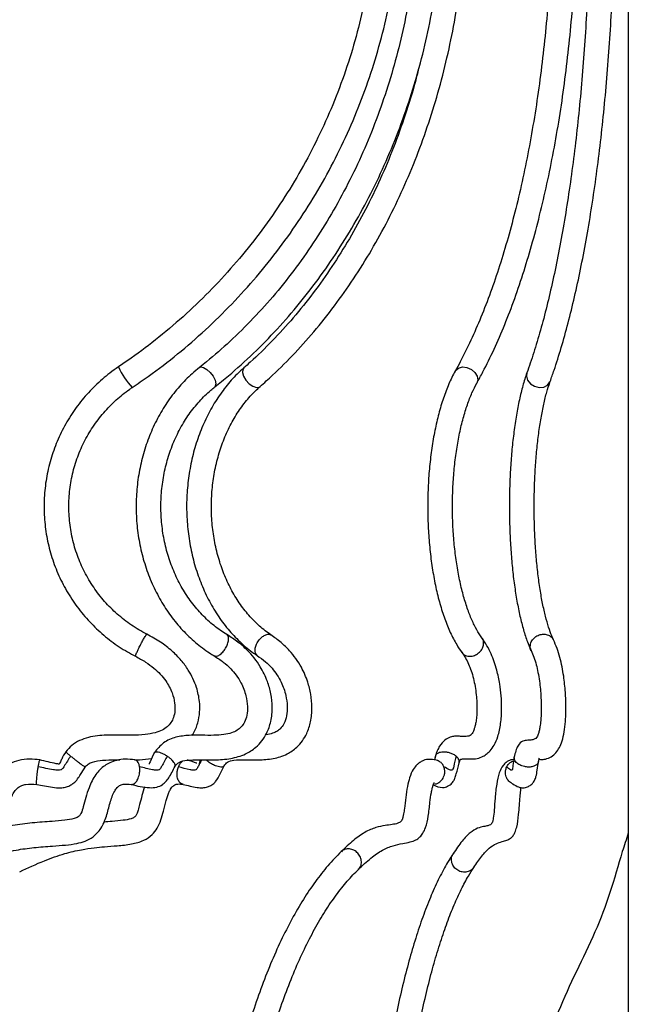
# Model space of a CAD drawing. Header units: millimetres. Extents: x 425 to 1011, y 286 to 740.
# Tile 16 of 41: x 702 to 720, y 343 to 371. Entities that reach past the tile are written whole.
import ezdxf

# ---------------------------------------------------------------- set-up
doc = ezdxf.new("R2010")
doc.units = ezdxf.units.MM

msp = doc.modelspace()

# ---------------------------------------------------------------- linework, layer by layer
at = {"color": 7, "linetype": 'Continuous', "lineweight": 25}
for p, q in [((719.508, 406.558), (719.508, 309.01)), ((714.617, 360.614), (714.627, 360.63)), ((714.055, 349.731), (714.03, 349.625)), ((714.04, 349.624), (714.079, 349.785)), ((716.288, 349.692), (716.294, 349.737)), ((714.142, 349.6), (714.139, 349.605))]:
    msp.add_line(p, q, dxfattribs=at)
at = {"color": 8, "linetype": 'Continuous', "lineweight": 25, "flags": 128}
for points in [[(707.393, 360.717), (707.43, 360.732), (707.509, 360.72), (707.603, 360.665), (707.699, 360.577), (707.781, 360.468), (707.837, 360.355), (707.859, 360.256), (707.842, 360.185), (707.828, 360.168)], [(708.647, 360.706), (708.618, 360.665), (708.608, 360.577), (708.64, 360.468), (708.707, 360.355), (708.8, 360.256), (708.905, 360.185), (709.006, 360.153), (709.087, 360.165), (709.107, 360.179)], [(714.627, 360.63), (714.708, 360.701), (714.821, 360.732), (714.95, 360.72), (715.075, 360.665), (715.176, 360.577), (715.239, 360.468), (715.254, 360.355), (715.228, 360.272)], [(716.642, 360.562), (716.629, 360.468), (716.662, 360.355), (716.742, 360.256), (716.856, 360.185), (716.989, 360.153), (717.119, 360.165), (717.226, 360.22), (717.294, 360.308), (717.301, 360.324)]]:
    msp.add_lwpolyline(points, dxfattribs=at)
at = {"color": 8, "linetype": 'Continuous', "lineweight": 25}
msp.add_arc((707.034, 361.606), 2.116, 204.3513, 223.3939, dxfattribs=at)
at = {"color": 7, "linetype": 'Continuous', "lineweight": 25}
for points, knots in [([(705.496, 360.152), (705.648, 360.256), (706.086, 360.556), (706.783, 361.092), (707.57, 361.774), (708.314, 362.503), (709.013, 363.276), (709.664, 364.089), (710.264, 364.941), (710.812, 365.827), (711.305, 366.745), (711.742, 367.692), (712.121, 368.663), (712.44, 369.656), (712.699, 370.666), (712.896, 371.69), (713.031, 372.724), (713.103, 373.764), (713.113, 374.807), (713.059, 375.848), (712.942, 376.884), (712.763, 377.912), (712.522, 378.926), (712.22, 379.924), (711.859, 380.902), (711.439, 381.856), (710.962, 382.783), (710.43, 383.679), (709.845, 384.542), (709.208, 385.366), (708.586, 386.083), (708.164, 386.511), (707.985, 386.692)], [0, 0, 0, 0, 0.01816, 0.052327, 0.086498, 0.120669, 0.15484, 0.189011, 0.223182, 0.257354, 0.291525, 0.325697, 0.359869, 0.394041, 0.428213, 0.462385, 0.496558, 0.53073, 0.564902, 0.599075, 0.633247, 0.66742, 0.701592, 0.735764, 0.769936, 0.804109, 0.838281, 0.872453, 0.906625, 0.940796, 0.974968, 1, 1, 1, 1]), ([(707.827, 360.168), (707.957, 360.272), (708.331, 360.574), (708.924, 361.111), (709.595, 361.795), (710.229, 362.525), (710.825, 363.3), (711.379, 364.115), (711.89, 364.969), (712.356, 365.857), (712.775, 366.777), (713.146, 367.725), (713.468, 368.698), (713.739, 369.692), (713.958, 370.703), (714.124, 371.728), (714.237, 372.763), (714.297, 373.805), (714.303, 374.848), (714.255, 375.891), (714.153, 376.928), (713.998, 377.955), (713.79, 378.97), (713.53, 379.968), (713.219, 380.946), (712.858, 381.9), (712.449, 382.827), (711.992, 383.723), (711.49, 384.584), (710.944, 385.408), (710.427, 386.102), (710.084, 386.51), (709.948, 386.671)], [0, 0, 0, 0, 0.018184, 0.052396, 0.086617, 0.120849, 0.15509, 0.189339, 0.223596, 0.257858, 0.292126, 0.326397, 0.360672, 0.394949, 0.429228, 0.463509, 0.497792, 0.532075, 0.56636, 0.600645, 0.63493, 0.669217, 0.703503, 0.737789, 0.772075, 0.80636, 0.840643, 0.874924, 0.909203, 0.943478, 0.977747, 1, 1, 1, 1]), ([(709.107, 360.179), (709.225, 360.284), (709.563, 360.586), (710.1, 361.125), (710.708, 361.809), (711.281, 362.542), (711.82, 363.317), (712.321, 364.134), (712.783, 364.989), (713.204, 365.878), (713.582, 366.799), (713.917, 367.748), (714.207, 368.722), (714.451, 369.717), (714.648, 370.728), (714.797, 371.754), (714.899, 372.789), (714.951, 373.831), (714.955, 374.874), (714.911, 375.917), (714.817, 376.953), (714.676, 377.981), (714.487, 378.995), (714.25, 379.993), (713.968, 380.971), (713.64, 381.924), (713.268, 382.851), (712.854, 383.746), (712.398, 384.607), (711.902, 385.43), (711.441, 386.112), (711.139, 386.508), (711.025, 386.658)], [0, 0, 0, 0, 0.018196, 0.052457, 0.086731, 0.121021, 0.155323, 0.189635, 0.223955, 0.258279, 0.292607, 0.326937, 0.361268, 0.3956, 0.429932, 0.464264, 0.498596, 0.532928, 0.567261, 0.601594, 0.635929, 0.670264, 0.704601, 0.73894, 0.77328, 0.807621, 0.841964, 0.876308, 0.910651, 0.944992, 0.979329, 1, 1, 1, 1]), ([(715.228, 360.272), (715.285, 360.377), (715.453, 360.683), (715.719, 361.228), (716.019, 361.922), (716.301, 362.661), (716.565, 363.443), (716.809, 364.265), (717.034, 365.123), (717.239, 366.015), (717.422, 366.938), (717.584, 367.887), (717.723, 368.861), (717.84, 369.854), (717.933, 370.865), (718.004, 371.888), (718.05, 372.92), (718.073, 373.958), (718.072, 374.998), (718.048, 376.035), (717.999, 377.067), (717.927, 378.089), (717.832, 379.098), (717.713, 380.09), (717.572, 381.061), (717.409, 382.008), (717.224, 382.928), (717.019, 383.817), (716.792, 384.672), (716.546, 385.489), (716.334, 386.116), (716.203, 386.465), (716.165, 386.567)], [0, 0, 0, 0, 0.018219, 0.053035, 0.087809, 0.122534, 0.157214, 0.191854, 0.22646, 0.261036, 0.295587, 0.330117, 0.36463, 0.399129, 0.433617, 0.468096, 0.502569, 0.537039, 0.571506, 0.605974, 0.640444, 0.674917, 0.709396, 0.743883, 0.778381, 0.812893, 0.84742, 0.881968, 0.91654, 0.951141, 0.985775, 1, 1, 1, 1]), ([(717.301, 360.324), (717.338, 360.428), (717.446, 360.733), (717.617, 361.277), (717.81, 361.969), (717.991, 362.707), (718.161, 363.487), (718.319, 364.306), (718.463, 365.162), (718.595, 366.051), (718.712, 366.971), (718.816, 367.919), (718.906, 368.89), (718.981, 369.881), (719.041, 370.889), (719.086, 371.909), (719.116, 372.939), (719.13, 373.975), (719.13, 375.012), (719.113, 376.047), (719.082, 377.076), (719.035, 378.096), (718.974, 379.102), (718.897, 380.091), (718.806, 381.059), (718.701, 382.003), (718.582, 382.919), (718.449, 383.804), (718.303, 384.656), (718.145, 385.469), (718.009, 386.087), (717.926, 386.43), (717.903, 386.526)], [0, 0, 0, 0, 0.018206, 0.053147, 0.088002, 0.122777, 0.157488, 0.19215, 0.226772, 0.261363, 0.295929, 0.330476, 0.365006, 0.399524, 0.434033, 0.468534, 0.50303, 0.537522, 0.572013, 0.606505, 0.640997, 0.675493, 0.709993, 0.7445, 0.779016, 0.813543, 0.848085, 0.882646, 0.917228, 0.951839, 0.986485, 1, 1, 1, 1]), ([(707.494, 386.193), (707.618, 386.068), (707.983, 385.702), (708.552, 385.061), (709.184, 384.26), (709.765, 383.42), (710.292, 382.547), (710.765, 381.642), (711.181, 380.71), (711.539, 379.753), (711.837, 378.777), (712.075, 377.783), (712.25, 376.777), (712.363, 375.762), (712.414, 374.742), (712.401, 373.721), (712.325, 372.702), (712.187, 371.69), (711.986, 370.689), (711.724, 369.702), (711.402, 368.733), (711.02, 367.786), (710.581, 366.865), (710.085, 365.972), (709.536, 365.112), (708.934, 364.288), (708.283, 363.502), (707.585, 362.759), (706.842, 362.06), (706.071, 361.42), (705.483, 360.988), (705.162, 360.771), (705.106, 360.733)], [0, 0, 0, 0, 0.01816, 0.053043, 0.08793, 0.122817, 0.157704, 0.192591, 0.227477, 0.262363, 0.29725, 0.332136, 0.367022, 0.401908, 0.436793, 0.471679, 0.506565, 0.541451, 0.576337, 0.611223, 0.646108, 0.680994, 0.715881, 0.750767, 0.785653, 0.82054, 0.855426, 0.890313, 0.9252, 0.960087, 0.993141, 1, 1, 1, 1]), ([(709.418, 386.214), (709.524, 386.089), (709.833, 385.723), (710.316, 385.084), (710.852, 384.285), (711.345, 383.447), (711.793, 382.575), (712.195, 381.673), (712.549, 380.742), (712.854, 379.787), (713.108, 378.812), (713.311, 377.82), (713.461, 376.815), (713.559, 375.802), (713.604, 374.782), (713.595, 373.762), (713.533, 372.744), (713.418, 371.733), (713.25, 370.732), (713.031, 369.745), (712.76, 368.777), (712.439, 367.83), (712.07, 366.908), (711.653, 366.015), (711.19, 365.155), (710.684, 364.33), (710.135, 363.543), (709.547, 362.799), (708.92, 362.098), (708.27, 361.457), (707.755, 361.006), (707.461, 360.771), (707.394, 360.717)], [0, 0, 0, 0, 0.018147, 0.052948, 0.087747, 0.122539, 0.157326, 0.192108, 0.226886, 0.26166, 0.296433, 0.331203, 0.365972, 0.40074, 0.435506, 0.470272, 0.505037, 0.539802, 0.574566, 0.60933, 0.644094, 0.678858, 0.713624, 0.748391, 0.78316, 0.817932, 0.852709, 0.887491, 0.92228, 0.957077, 0.990075, 1, 1, 1, 1]), ([(715.511, 386.318), (715.558, 386.192), (715.694, 385.828), (715.906, 385.191), (716.142, 384.397), (716.36, 383.563), (716.559, 382.693), (716.737, 381.791), (716.895, 380.861), (717.031, 379.906), (717.145, 378.93), (717.237, 377.936), (717.306, 376.928), (717.351, 375.911), (717.373, 374.889), (717.372, 373.864), (717.347, 372.841), (717.299, 371.825), (717.227, 370.819), (717.133, 369.827), (717.016, 368.852), (716.877, 367.899), (716.716, 366.972), (716.535, 366.073), (716.334, 365.207), (716.114, 364.377), (715.875, 363.586), (715.62, 362.837), (715.349, 362.133), (715.063, 361.478), (714.817, 360.978), (714.665, 360.702), (714.617, 360.614)], [0, 0, 0, 0, 0.018135, 0.052491, 0.086882, 0.12131, 0.155769, 0.190256, 0.224765, 0.259292, 0.293835, 0.32839, 0.362954, 0.397525, 0.432101, 0.46668, 0.501259, 0.535835, 0.570407, 0.604972, 0.639528, 0.674072, 0.708602, 0.743113, 0.777603, 0.812068, 0.846502, 0.8809, 0.915257, 0.949566, 0.983823, 1, 1, 1, 1]), ([(717.223, 386.359), (717.253, 386.233), (717.342, 385.867), (717.48, 385.228), (717.633, 384.43), (717.774, 383.593), (717.902, 382.721), (718.018, 381.816), (718.12, 380.883), (718.209, 379.926), (718.283, 378.947), (718.342, 377.95), (718.386, 376.94), (718.416, 375.921), (718.43, 374.896), (718.43, 373.868), (718.414, 372.844), (718.382, 371.825), (718.336, 370.816), (718.275, 369.821), (718.199, 368.844), (718.11, 367.888), (718.006, 366.957), (717.888, 366.056), (717.758, 365.186), (717.615, 364.353), (717.461, 363.558), (717.295, 362.805), (717.12, 362.098), (716.934, 361.44), (716.774, 360.933), (716.675, 360.653), (716.642, 360.562)], [0, 0, 0, 0, 0.018141, 0.052471, 0.086842, 0.121254, 0.1557, 0.190173, 0.224667, 0.259178, 0.293702, 0.328237, 0.362781, 0.39733, 0.431883, 0.466438, 0.500994, 0.535548, 0.570098, 0.604643, 0.63918, 0.673708, 0.708222, 0.742722, 0.777202, 0.811657, 0.846083, 0.880472, 0.914814, 0.949099, 0.98331, 1, 1, 1, 1]), ([(713.584, 369.158), (713.555, 369.039), (713.446, 368.596), (713.212, 367.851), (712.882, 366.928), (712.507, 366.035), (712.091, 365.174), (711.636, 364.349), (711.142, 363.562), (710.613, 362.817), (710.051, 362.116), (709.456, 361.463), (708.982, 361.002), (708.707, 360.76), (708.647, 360.706)], [0, 0, 0, 0, 0.034609, 0.12848, 0.222347, 0.316211, 0.410073, 0.503937, 0.597805, 0.691682, 0.785576, 0.879493, 0.973444, 1, 1, 1, 1]), ([(705.106, 360.733), (705.025, 360.676), (704.794, 360.515), (704.443, 360.209), (704.071, 359.806), (703.749, 359.362), (703.48, 358.884), (703.267, 358.378), (703.114, 357.851), (703.023, 357.31), (702.994, 356.762), (703.029, 356.214), (703.126, 355.674), (703.285, 355.148), (703.503, 354.645), (703.777, 354.17), (704.104, 353.73), (704.48, 353.33), (704.899, 352.977), (705.275, 352.725), (705.513, 352.599), (705.589, 352.558)], [0, 0, 0, 0, 0.03028, 0.085746, 0.141234, 0.196724, 0.252216, 0.307709, 0.363204, 0.4187, 0.474197, 0.529695, 0.585192, 0.64069, 0.696188, 0.751684, 0.807179, 0.862673, 0.918165, 0.973656, 1, 1, 1, 1]), ([(707.394, 360.717), (707.323, 360.66), (707.125, 360.496), (706.824, 360.188), (706.506, 359.783), (706.231, 359.336), (706.002, 358.856), (705.822, 358.347), (705.693, 357.818), (705.618, 357.275), (705.597, 356.725), (705.63, 356.176), (705.718, 355.634), (705.859, 355.108), (706.051, 354.604), (706.293, 354.13), (706.58, 353.69), (706.909, 353.293), (707.276, 352.942), (707.583, 352.71), (707.766, 352.597), (707.81, 352.57)], [0, 0, 0, 0, 0.030407, 0.086074, 0.141827, 0.197683, 0.25362, 0.309617, 0.365659, 0.421733, 0.47783, 0.533946, 0.590076, 0.646215, 0.702356, 0.758488, 0.814595, 0.870656, 0.926642, 0.982526, 1, 1, 1, 1]), ([(708.647, 360.706), (708.583, 360.648), (708.402, 360.484), (708.129, 360.173), (707.84, 359.765), (707.591, 359.317), (707.384, 358.835), (707.223, 358.325), (707.108, 357.794), (707.041, 357.251), (707.024, 356.701), (707.057, 356.151), (707.139, 355.611), (707.269, 355.085), (707.446, 354.582), (707.668, 354.108), (707.932, 353.669), (708.235, 353.272), (708.566, 352.93), (708.836, 352.708), (708.991, 352.602), (709.026, 352.579)], [0, 0, 0, 0, 0.030469, 0.086385, 0.142425, 0.198606, 0.254876, 0.311198, 0.367546, 0.423907, 0.48028, 0.536669, 0.593078, 0.649512, 0.705973, 0.762457, 0.818944, 0.8754, 0.931777, 0.984691, 1, 1, 1, 1]), ([(714.617, 360.614), (714.585, 360.555), (714.493, 360.383), (714.356, 360.063), (714.213, 359.641), (714.093, 359.184), (713.995, 358.697), (713.92, 358.186), (713.869, 357.657), (713.842, 357.118), (713.839, 356.575), (713.861, 356.035), (713.907, 355.505), (713.976, 354.991), (714.068, 354.5), (714.183, 354.038), (714.32, 353.611), (714.478, 353.223), (714.641, 352.906), (714.758, 352.736), (714.808, 352.663)], [0, 0, 0, 0, 0.030589, 0.089676, 0.148294, 0.206443, 0.264229, 0.321756, 0.379108, 0.436353, 0.493547, 0.550741, 0.607969, 0.665282, 0.72274, 0.780416, 0.838405, 0.896829, 0.95583, 1, 1, 1, 1]), ([(716.642, 360.562), (716.622, 360.504), (716.564, 360.334), (716.476, 360.017), (716.385, 359.598), (716.308, 359.144), (716.246, 358.661), (716.198, 358.155), (716.166, 357.631), (716.149, 357.097), (716.148, 356.558), (716.163, 356.023), (716.193, 355.498), (716.237, 354.99), (716.297, 354.506), (716.371, 354.052), (716.458, 353.632), (716.56, 353.252), (716.661, 352.949), (716.734, 352.786), (716.764, 352.72)], [0, 0, 0, 0, 0.030522, 0.090448, 0.149463, 0.207805, 0.265732, 0.3234, 0.380905, 0.438316, 0.495683, 0.553048, 0.61044, 0.667902, 0.725488, 0.783271, 0.841354, 0.899902, 0.959188, 1, 1, 1, 1]), ([(715.372, 353.077), (715.347, 353.114), (715.273, 353.218), (715.154, 353.435), (715.02, 353.74), (714.897, 354.096), (714.788, 354.496), (714.696, 354.934), (714.624, 355.402), (714.573, 355.894), (714.544, 356.4), (714.538, 356.913), (714.555, 357.424), (714.595, 357.926), (714.657, 358.409), (714.74, 358.866), (714.841, 359.289), (714.959, 359.671), (715.089, 360.005), (715.182, 360.184), (715.228, 360.272)], [0, 0, 0, 0, 0.029864, 0.084875, 0.140431, 0.196671, 0.253494, 0.310765, 0.368365, 0.426192, 0.48417, 0.542231, 0.600319, 0.658369, 0.716319, 0.774105, 0.83165, 0.888855, 0.9456, 1, 1, 1, 1]), ([(717.396, 353.02), (717.379, 353.057), (717.332, 353.162), (717.254, 353.379), (717.167, 353.684), (717.086, 354.041), (717.014, 354.444), (716.954, 354.886), (716.906, 355.358), (716.872, 355.854), (716.852, 356.364), (716.847, 356.882), (716.857, 357.399), (716.882, 357.906), (716.922, 358.396), (716.975, 358.86), (717.041, 359.292), (717.118, 359.684), (717.201, 360.021), (717.264, 360.222), (717.297, 360.314), (717.301, 360.324)], [0, 0, 0, 0, 0.029927, 0.083407, 0.13811, 0.19398, 0.250618, 0.307762, 0.365237, 0.422927, 0.480751, 0.53865, 0.596576, 0.654476, 0.712301, 0.769995, 0.827487, 0.884674, 0.941406, 0.993718, 1, 1, 1, 1]), ([(705.908, 353.182), (705.833, 353.222), (705.61, 353.341), (705.262, 353.581), (704.882, 353.915), (704.547, 354.295), (704.262, 354.714), (704.032, 355.165), (703.859, 355.642), (703.747, 356.136), (703.697, 356.641), (703.71, 357.147), (703.786, 357.649), (703.924, 358.136), (704.121, 358.603), (704.375, 359.041), (704.682, 359.445), (705.03, 359.8), (705.311, 360.026), (705.47, 360.134), (705.496, 360.152)], [0, 0, 0, 0, 0.030278, 0.090347, 0.150444, 0.210538, 0.27063, 0.33072, 0.390806, 0.450891, 0.510974, 0.571057, 0.631138, 0.69122, 0.751302, 0.811386, 0.871471, 0.931559, 0.988505, 1, 1, 1, 1]), ([(708.171, 353.17), (708.109, 353.209), (707.922, 353.327), (707.63, 353.563), (707.311, 353.894), (707.028, 354.271), (706.787, 354.686), (706.591, 355.135), (706.443, 355.608), (706.346, 356.1), (706.3, 356.602), (706.307, 357.108), (706.367, 357.607), (706.478, 358.094), (706.638, 358.561), (706.845, 358.999), (707.096, 359.404), (707.386, 359.767), (707.637, 360.014), (707.79, 360.138), (707.827, 360.168)], [0, 0, 0, 0, 0.0301169, 0.0900666, 0.1498955, 0.2095536, 0.2690828, 0.3285206, 0.3878961, 0.4472291, 0.5065325, 0.5658135, 0.6250767, 0.6843253, 0.7435655, 0.8028079, 0.86207, 0.9213788, 0.980772, 1, 1, 1, 1]), ([(709.414, 353.161), (709.359, 353.2), (709.193, 353.316), (708.932, 353.55), (708.645, 353.878), (708.391, 354.252), (708.174, 354.665), (707.996, 355.111), (707.861, 355.583), (707.772, 356.074), (707.728, 356.576), (707.732, 357.081), (707.783, 357.581), (707.88, 358.069), (708.021, 358.537), (708.205, 358.976), (708.427, 359.382), (708.684, 359.746), (708.916, 360.006), (709.063, 360.139), (709.107, 360.179)], [0, 0, 0, 0, 0.0300388, 0.0897233, 0.1491879, 0.2084192, 0.2675131, 0.3265358, 0.3855269, 0.4445013, 0.5034673, 0.5624235, 0.6213627, 0.6802734, 0.7391498, 0.7979932, 0.8568151, 0.9156378, 0.9745107, 1, 1, 1, 1]), ([(707.181, 350.323), (707.193, 350.338), (707.274, 350.439), (707.351, 350.667), (707.41, 350.976), (707.401, 351.316), (707.313, 351.725), (707.128, 352.117), (706.879, 352.454), (706.616, 352.72), (706.29, 352.972), (706.038, 353.11), (705.907, 353.182)], [0, 0, 0, 0, 0.015946, 0.110582, 0.199567, 0.28457, 0.398291, 0.554482, 0.649414, 0.755383, 0.872547, 1, 1, 1, 1]), ([(706.704, 349.451), (706.739, 349.491), (706.823, 349.586), (707.071, 349.631), (707.406, 349.637), (707.823, 349.624), (708.267, 349.654), (708.672, 349.768), (708.966, 349.955), (709.163, 350.162), (709.315, 350.406), (709.427, 350.728), (709.463, 351.114), (709.421, 351.496), (709.312, 351.886), (709.102, 352.318), (708.806, 352.685), (708.477, 352.973), (708.276, 353.102), (708.171, 353.17)], [0, 0, 0, 0, 0.031311, 0.07377, 0.136196, 0.211848, 0.290614, 0.36305, 0.41916, 0.457894, 0.495766, 0.549726, 0.609736, 0.665967, 0.719845, 0.790166, 0.883355, 0.93887, 1, 1, 1, 1]), ([(708.094, 349.463), (708.123, 349.501), (708.19, 349.589), (708.395, 349.631), (708.689, 349.638), (709.061, 349.624), (709.468, 349.653), (709.847, 349.766), (710.124, 349.955), (710.307, 350.163), (710.446, 350.403), (710.549, 350.718), (710.585, 351.099), (710.548, 351.48), (710.452, 351.868), (710.263, 352.302), (709.994, 352.671), (709.694, 352.962), (709.51, 353.093), (709.414, 353.161)], [0, 0, 0, 0, 0.032342, 0.074689, 0.136452, 0.211675, 0.290478, 0.363562, 0.420384, 0.459768, 0.496515, 0.549301, 0.609249, 0.665488, 0.719301, 0.789411, 0.882725, 0.938487, 1, 1, 1, 1]), ([(714.729, 349.545), (714.735, 349.567), (714.746, 349.605), (714.764, 349.64), (714.773, 349.648), (714.807, 349.657), (714.912, 349.664), (715.046, 349.656), (715.201, 349.661), (715.344, 349.694), (715.492, 349.78), (715.615, 349.894), (715.729, 350.055), (715.837, 350.305), (715.911, 350.655), (715.937, 351.057), (715.921, 351.435), (715.876, 351.806), (715.789, 352.219), (715.661, 352.58), (715.513, 352.872), (715.421, 353.006), (715.373, 353.076)], [0, 0, 0, 0, 0.022253, 0.039434, 0.061928, 0.091088, 0.141887, 0.20012, 0.256211, 0.321923, 0.360882, 0.394959, 0.436872, 0.487711, 0.549214, 0.613009, 0.670842, 0.722903, 0.789792, 0.8815, 0.937424, 1, 1, 1, 1]), ([(716.974, 349.58), (716.979, 349.611), (716.991, 349.686), (716.982, 349.675), (716.983, 349.656), (717.014, 349.639), (717.125, 349.638), (717.293, 349.69), (717.432, 349.788), (717.543, 349.93), (717.627, 350.113), (717.689, 350.347), (717.728, 350.628), (717.746, 350.919), (717.748, 351.223), (717.731, 351.59), (717.693, 351.95), (717.637, 352.273), (717.575, 352.539), (717.494, 352.798), (717.43, 352.943), (717.396, 353.02)], [0, 0, 0, 0, 0.037293, 0.089767, 0.137494, 0.188534, 0.244589, 0.303457, 0.358075, 0.405997, 0.452056, 0.500715, 0.550284, 0.595704, 0.637421, 0.69084, 0.767269, 0.815103, 0.869659, 0.931288, 1, 1, 1, 1]), ([(705.589, 352.558), (705.686, 352.506), (705.868, 352.407), (706.167, 352.187), (706.438, 351.902), (706.624, 351.555), (706.7, 351.262), (706.709, 351.026), (706.671, 350.837), (706.597, 350.684), (706.486, 350.559), (706.332, 350.459), (706.121, 350.385), (705.833, 350.338), (705.458, 350.323), (705.008, 350.334), (704.509, 350.329), (704.081, 350.23), (703.785, 350.049), (703.672, 349.923), (703.618, 349.862)], [0, 0, 0, 0, 0.0592398, 0.1117631, 0.1997446, 0.2686281, 0.3212822, 0.3614104, 0.3949163, 0.4239397, 0.4520165, 0.4837424, 0.5219264, 0.5723858, 0.6405333, 0.7237951, 0.8155142, 0.9093128, 0.9561101, 1, 1, 1, 1]), ([(707.81, 352.57), (707.897, 352.514), (708.062, 352.408), (708.328, 352.169), (708.564, 351.856), (708.711, 351.476), (708.759, 351.157), (708.742, 350.9), (708.677, 350.698), (708.578, 350.554), (708.455, 350.456), (708.29, 350.383), (708.066, 350.338), (707.785, 350.321), (707.458, 350.327), (707.101, 350.33), (706.731, 350.286), (706.373, 350.143), (706.203, 349.938), (706.122, 349.84)], [0, 0, 0, 0, 0.064124, 0.120631, 0.214659, 0.287533, 0.341815, 0.385285, 0.422693, 0.455681, 0.487806, 0.525745, 0.575039, 0.635818, 0.705487, 0.780533, 0.856224, 0.930795, 1, 1, 1, 1]), ([(709.026, 352.579), (709.104, 352.523), (709.251, 352.419), (709.489, 352.182), (709.702, 351.87), (709.836, 351.488), (709.881, 351.159), (709.864, 350.878), (709.792, 350.652), (709.688, 350.512), (709.58, 350.431), (709.449, 350.376), (709.34, 350.347), (709.271, 350.342), (709.266, 350.341)], [0, 0, 0, 0, 0.109192, 0.205667, 0.366849, 0.492441, 0.586664, 0.667352, 0.743111, 0.809058, 0.860464, 0.916801, 0.993408, 1, 1, 1, 1]), ([(714.808, 352.663), (714.841, 352.615), (714.906, 352.52), (715.022, 352.295), (715.137, 351.963), (715.218, 351.501), (715.238, 351.114), (715.224, 350.85), (715.204, 350.696), (715.179, 350.579), (715.148, 350.477), (715.115, 350.402), (715.07, 350.336), (714.994, 350.292), (714.876, 350.288), (714.734, 350.299), (714.62, 350.306), (714.471, 350.273), (714.323, 350.197), (714.196, 350.059), (714.109, 349.896), (714.075, 349.795), (714.058, 349.745)], [0, 0, 0, 0, 0.0562903, 0.1093028, 0.2064706, 0.2929368, 0.3675508, 0.3998824, 0.4275326, 0.4506788, 0.4700694, 0.4999566, 0.5247592, 0.5842939, 0.6703129, 0.7265481, 0.7905315, 0.8336172, 0.8857783, 0.9429365, 0.9719646, 1, 1, 1, 1]), ([(716.764, 352.72), (716.79, 352.66), (716.841, 352.545), (716.924, 352.275), (716.999, 351.903), (717.043, 351.44), (717.051, 351.052), (717.038, 350.765), (717.015, 350.574), (716.992, 350.446), (716.956, 350.322), (716.921, 350.26), (716.862, 350.215), (716.778, 350.189), (716.663, 350.186), (716.528, 350.176), (716.409, 350.083), (716.328, 349.899), (716.299, 349.772), (716.286, 349.711)], [0, 0, 0, 0, 0.0667188, 0.1269542, 0.2301789, 0.3131394, 0.3769865, 0.4239956, 0.4578083, 0.4845775, 0.5112721, 0.5673047, 0.6075531, 0.6665603, 0.7443276, 0.8338178, 0.9217737, 0.9624679, 1, 1, 1, 1]), ([(703.754, 349.737), (703.693, 349.642), (703.616, 349.521), (703.536, 349.389), (703.5, 349.357), (703.464, 349.339), (703.383, 349.335), (703.171, 349.37), (702.982, 349.405), (702.84, 349.432)], [0, 0, 0, 0, 0.300527, 0.384093, 0.406101, 0.426064, 0.490761, 0.614701, 1, 1, 1, 1]), ([(703.618, 349.862), (703.577, 349.795), (703.516, 349.694), (703.468, 349.577), (703.446, 349.533), (703.439, 349.522), (703.438, 349.518), (703.437, 349.516), (703.436, 349.516), (703.435, 349.515), (703.43, 349.514), (703.417, 349.513), (703.389, 349.516), (703.21, 349.549), (703.041, 349.592), (702.888, 349.632)], [0, 0, 0, 0, 0.2462, 0.367464, 0.392786, 0.40352, 0.408213, 0.409907, 0.411449, 0.413265, 0.416085, 0.427785, 0.454324, 0.50488, 1, 1, 1, 1]), ([(703.62, 349.86), (703.619, 349.86), (703.617, 349.858), (703.641, 349.835), (703.686, 349.794), (703.732, 349.756), (703.754, 349.737)], [0, 0, 0, 0, 0.170094, 0.444014, 0.72484, 1, 1, 1, 1]), ([(706.482, 349.737), (706.43, 349.642), (706.364, 349.521), (706.296, 349.389), (706.266, 349.357), (706.235, 349.339), (706.167, 349.335), (705.986, 349.37), (705.826, 349.405), (705.705, 349.432)], [0, 0, 0, 0, 0.300527, 0.384093, 0.406101, 0.426064, 0.490761, 0.614701, 1, 1, 1, 1]), ([(706.121, 349.838), (706.079, 349.753), (706.026, 349.647), (705.981, 349.53), (705.976, 349.51), (705.976, 349.508), (705.977, 349.507), (705.977, 349.507), (705.977, 349.507)], [0, 0, 0, 0, 0.76751, 0.959344, 0.981403, 0.989797, 0.99737, 1, 1, 1, 1]), ([(706.122, 349.837), (706.126, 349.843), (706.135, 349.857), (706.171, 349.864), (706.228, 349.859), (706.305, 349.835), (706.393, 349.794), (706.453, 349.756), (706.482, 349.737)], [0, 0, 0, 0, 0.113406, 0.26914, 0.441519, 0.625852, 0.814833, 1, 1, 1, 1]), ([(714.079, 349.785), (714.098, 349.803), (714.129, 349.832), (714.202, 349.855), (714.277, 349.865), (714.37, 349.859), (714.47, 349.835), (714.568, 349.794), (714.618, 349.756), (714.644, 349.737)], [0, 0, 0, 0, 0.177386, 0.287662, 0.412788, 0.551286, 0.699389, 0.851227, 1, 1, 1, 1]), ([(714.644, 349.737), (714.621, 349.642), (714.592, 349.521), (714.562, 349.389), (714.548, 349.357), (714.534, 349.339), (714.504, 349.335), (714.425, 349.37), (714.354, 349.405), (714.3, 349.432)], [0, 0, 0, 0, 0.300527, 0.384093, 0.406101, 0.426064, 0.490761, 0.614701, 1, 1, 1, 1]), ([(716.284, 349.693), (716.272, 349.621), (716.255, 349.522), (716.242, 349.413), (716.236, 349.376), (716.235, 349.368), (716.234, 349.364)], [0, 0, 0, 0, 0.627227, 0.857421, 0.940751, 1, 1, 1, 1]), ([(702.888, 349.632), (702.79, 349.641), (702.592, 349.661), (702.297, 349.627), (702.027, 349.531), (701.746, 349.344), (701.52, 349.053), (701.372, 348.703), (701.283, 348.41), (701.217, 348.209), (701.159, 348.108), (701.112, 348.054), (701.027, 348.006), (700.865, 347.96), (700.593, 347.923), (700.178, 347.896), (699.611, 347.864), (698.914, 347.796), (698.13, 347.655), (697.296, 347.422), (696.736, 347.221), (696.446, 347.117)], [0, 0, 0, 0, 0.039842, 0.079984, 0.118551, 0.15425, 0.214921, 0.263279, 0.306918, 0.338447, 0.347845, 0.35399, 0.36691, 0.386522, 0.421754, 0.47745, 0.554603, 0.650984, 0.759934, 0.875703, 1, 1, 1, 1]), ([(705.573, 349.631), (705.481, 349.641), (705.307, 349.661), (705.065, 349.628), (704.871, 349.56), (704.663, 349.438), (704.441, 349.215), (704.283, 348.888), (704.184, 348.572), (704.123, 348.325), (704.071, 348.16), (704.029, 348.082), (704.004, 348.047), (703.952, 348.003), (703.82, 347.955), (703.566, 347.918), (703.167, 347.89), (702.674, 347.856), (702.086, 347.779), (701.454, 347.641), (700.763, 347.413), (700.293, 347.214), (700.046, 347.109)], [0, 0, 0, 0, 0.040372, 0.076587, 0.106239, 0.129362, 0.178966, 0.236734, 0.276636, 0.313387, 0.340667, 0.34716, 0.352092, 0.360936, 0.384159, 0.429545, 0.486863, 0.57526, 0.663363, 0.765546, 0.877167, 1, 1, 1, 1]), ([(702.798, 348.937), (702.945, 348.908), (703.17, 348.863), (703.442, 348.832), (703.609, 348.855), (703.735, 348.901), (703.899, 349.007), (704.028, 349.202), (704.124, 349.359), (704.167, 349.428)], [0, 0, 0, 0, 0.276181, 0.419095, 0.498464, 0.581086, 0.663918, 0.849666, 1, 1, 1, 1]), ([(702.84, 349.432), (702.845, 349.462), (702.855, 349.522), (702.87, 349.588), (702.881, 349.627), (702.886, 349.629), (702.888, 349.63)], [0, 0, 0, 0, 0.259246, 0.523805, 0.781837, 1, 1, 1, 1]), ([(704.167, 349.428), (704.194, 349.458), (704.251, 349.52), (704.42, 349.594), (704.678, 349.629), (704.937, 349.632), (705.1, 349.63), (705.146, 349.63)], [0, 0, 0, 0, 0.114461, 0.245053, 0.526518, 0.866146, 1, 1, 1, 1]), ([(705.468, 348.939), (705.637, 348.896), (705.875, 348.837), (706.179, 348.847), (706.334, 348.917), (706.449, 349.012), (706.575, 349.184), (706.649, 349.339), (706.704, 349.451)], [0, 0, 0, 0, 0.346829, 0.4883, 0.601925, 0.676164, 0.766292, 1, 1, 1, 1]), ([(705.564, 349.631), (705.609, 349.632), (705.769, 349.632), (705.928, 349.653), (706.042, 349.668)], [0, 0, 0, 0, 0.28056, 1, 1, 1, 1]), ([(705.705, 349.432), (705.699, 349.462), (705.687, 349.522), (705.649, 349.587), (705.61, 349.624), (705.582, 349.626), (705.572, 349.627)], [0, 0, 0, 0, 0.282391, 0.57057, 0.851639, 1, 1, 1, 1]), ([(707.452, 349.633), (707.422, 349.573), (707.379, 349.486), (707.334, 349.389), (707.307, 349.357), (707.279, 349.339), (707.217, 349.335), (707.054, 349.37), (706.909, 349.405), (706.8, 349.432)], [0, 0, 0, 0, 0.21512, 0.308889, 0.333585, 0.355986, 0.428583, 0.567656, 1, 1, 1, 1]), ([(706.8, 349.432), (706.814, 349.462), (706.842, 349.523), (706.884, 349.563), (706.904, 349.583)], [0, 0, 0, 0, 0.499941, 1, 1, 1, 1]), ([(706.93, 348.939), (707.061, 348.906), (707.243, 348.86), (707.48, 348.837), (707.61, 348.859), (707.709, 348.902), (707.786, 348.953), (707.886, 349.049), (707.983, 349.234), (708.057, 349.387), (708.094, 349.464)], [0, 0, 0, 0, 0.291774, 0.404686, 0.498648, 0.565885, 0.613241, 0.682025, 0.840322, 1, 1, 1, 1]), ([(707.32, 349.537), (707.318, 349.538), (707.242, 349.567), (707.148, 349.598), (707.056, 349.628)], [0, 0, 0, 0, 0.021864, 1, 1, 1, 1]), ([(707.423, 349.633), (707.413, 349.611), (707.399, 349.577), (707.39, 349.535), (707.386, 349.514), (707.387, 349.508), (707.389, 349.507), (707.389, 349.507)], [0, 0, 0, 0, 0.4763924, 0.7494246, 0.9254679, 0.9837119, 1, 1, 1, 1]), ([(714.115, 349.615), (714.025, 349.634), (713.871, 349.666), (713.704, 349.612), (713.601, 349.548), (713.513, 349.472), (713.417, 349.347), (713.33, 349.145), (713.263, 348.868), (713.218, 348.572), (713.19, 348.309), (713.165, 348.126), (713.146, 348.032), (713.134, 347.986), (713.128, 347.967), (713.124, 347.953), (713.112, 347.924), (713.07, 347.872), (712.977, 347.827), (712.827, 347.801), (712.618, 347.777), (712.36, 347.723), (712.06, 347.593), (711.734, 347.36), (711.513, 347.149), (711.398, 347.038)], [0, 0, 0, 0, 0.045094, 0.077193, 0.094918, 0.108098, 0.137797, 0.180478, 0.21838, 0.262694, 0.305615, 0.32685, 0.340466, 0.348668, 0.351277, 0.353087, 0.36194, 0.378329, 0.410578, 0.470685, 0.543967, 0.639069, 0.749913, 0.86983, 1, 1, 1, 1]), ([(713.998, 348.922), (714.085, 348.887), (714.199, 348.841), (714.331, 348.853), (714.413, 348.885), (714.491, 348.934), (714.562, 349.011), (714.612, 349.11), (714.669, 349.292), (714.704, 349.44), (714.728, 349.544)], [0, 0, 0, 0, 0.283743, 0.371375, 0.419785, 0.485015, 0.583334, 0.670193, 0.769162, 1, 1, 1, 1]), ([(714.3, 349.432), (714.285, 349.461), (714.255, 349.522), (714.188, 349.584), (714.136, 349.604), (714.114, 349.612)], [0, 0, 0, 0, 0.363178, 0.7338, 1, 1, 1, 1]), ([(716.275, 349.638), (716.247, 349.637), (716.173, 349.634), (716.056, 349.565), (715.937, 349.443), (715.85, 349.256), (715.783, 348.944), (715.746, 348.574), (715.723, 348.242), (715.703, 348.026), (715.684, 347.922), (715.667, 347.864), (715.645, 347.823), (715.604, 347.79), (715.527, 347.764), (715.407, 347.744), (715.24, 347.703), (715.035, 347.582), (714.803, 347.34), (714.644, 347.104), (714.561, 346.981)], [0, 0, 0, 0, 0.015847, 0.040837, 0.062928, 0.106751, 0.161447, 0.219894, 0.269521, 0.305234, 0.31802, 0.329069, 0.34967, 0.376586, 0.422439, 0.494224, 0.593801, 0.715953, 0.851454, 1, 1, 1, 1]), ([(716.072, 349.432), (716.09, 349.461), (716.127, 349.522), (716.199, 349.582), (716.251, 349.6), (716.271, 349.607)], [0, 0, 0, 0, 0.380906, 0.769619, 1, 1, 1, 1]), ([(716.236, 349.369), (716.234, 349.365), (716.232, 349.356), (716.224, 349.34), (716.204, 349.335), (716.153, 349.37), (716.107, 349.405), (716.072, 349.432)], [0, 0, 0, 0, 0.026209, 0.058942, 0.165023, 0.368242, 1, 1, 1, 1]), ([(716.209, 348.976), (716.259, 348.944), (716.325, 348.9), (716.432, 348.854), (716.486, 348.843), (716.545, 348.842), (716.623, 348.853), (716.715, 348.89), (716.801, 348.958), (716.867, 349.055), (716.906, 349.167), (716.94, 349.363), (716.961, 349.501), (716.974, 349.579)], [0, 0, 0, 0, 0.224375, 0.29936, 0.350734, 0.368449, 0.414897, 0.488445, 0.564836, 0.63601, 0.725381, 0.843958, 1, 1, 1, 1]), ([(700.32, 346.465), (700.553, 346.564), (700.989, 346.748), (701.622, 346.96), (702.191, 347.086), (702.726, 347.159), (703.191, 347.192), (703.594, 347.221), (703.903, 347.259), (704.168, 347.331), (704.414, 347.458), (704.635, 347.693), (704.776, 348.042), (704.862, 348.409), (704.957, 348.695), (705.065, 348.849), (705.145, 348.914), (705.271, 348.959), (705.39, 348.947), (705.468, 348.938)], [0, 0, 0, 0, 0.123926, 0.231312, 0.328322, 0.411957, 0.499067, 0.55883, 0.610236, 0.647857, 0.686396, 0.734479, 0.788112, 0.843857, 0.895577, 0.914761, 0.931646, 0.95479, 1, 1, 1, 1]), ([(701.7, 347.684), (701.736, 347.729), (701.829, 347.847), (701.914, 348.085), (701.999, 348.367), (702.085, 348.602), (702.189, 348.774), (702.283, 348.863), (702.386, 348.916), (702.551, 348.96), (702.692, 348.947), (702.797, 348.938)], [0, 0, 0, 0, 0.091207, 0.242634, 0.402576, 0.567863, 0.643996, 0.725683, 0.772694, 0.831294, 1, 1, 1, 1]), ([(702.317, 346.471), (702.548, 346.579), (702.966, 346.775), (703.551, 346.982), (704.025, 347.091), (704.399, 347.148), (704.73, 347.179), (705.083, 347.206), (705.456, 347.242), (705.8, 347.33), (706.048, 347.492), (706.212, 347.703), (706.311, 347.933), (706.383, 348.201), (706.443, 348.465), (706.51, 348.673), (706.571, 348.797), (706.614, 348.858), (706.654, 348.899), (706.707, 348.935), (706.798, 348.957), (706.881, 348.946), (706.93, 348.94)], [0, 0, 0, 0, 0.136442, 0.247109, 0.337454, 0.404389, 0.457393, 0.521085, 0.591327, 0.651417, 0.697368, 0.730236, 0.767959, 0.80505, 0.848775, 0.88331, 0.899974, 0.912033, 0.923025, 0.939287, 0.963578, 1, 1, 1, 1]), ([(705.843, 348.871), (705.795, 348.704), (705.73, 348.485), (705.668, 348.224), (705.633, 348.122), (705.605, 348.067), (705.583, 348.034), (705.54, 347.994), (705.434, 347.953), (705.218, 347.917), (704.957, 347.898), (704.77, 347.881), (704.691, 347.874)], [0, 0, 0, 0, 0.240063, 0.317198, 0.375497, 0.397927, 0.415156, 0.447206, 0.522258, 0.667136, 0.859332, 1, 1, 1, 1]), ([(711.885, 346.536), (712.002, 346.648), (712.223, 346.86), (712.551, 347.087), (712.852, 347.211), (713.114, 347.266), (713.328, 347.303), (713.491, 347.354), (713.614, 347.435), (713.711, 347.555), (713.799, 347.742), (713.864, 348.053), (713.899, 348.399), (713.936, 348.665), (713.97, 348.829), (713.997, 348.923), (714.018, 348.975), (714.03, 348.993), (714.027, 348.991), (714.027, 348.991)], [0, 0, 0, 0, 0.150767, 0.284844, 0.407343, 0.51195, 0.59357, 0.652938, 0.695527, 0.728282, 0.762374, 0.815974, 0.877163, 0.922328, 0.944385, 0.964137, 0.982016, 0.998855, 1, 1, 1, 1]), ([(715.144, 346.593), (715.219, 346.705), (715.361, 346.915), (715.572, 347.142), (715.764, 347.266), (715.932, 347.32), (716.067, 347.357), (716.17, 347.403), (716.246, 347.474), (716.31, 347.58), (716.372, 347.76), (716.419, 348.128), (716.441, 348.489), (716.466, 348.742), (716.478, 348.819), (716.483, 348.847)], [0, 0, 0, 0, 0.160985, 0.304099, 0.434277, 0.544767, 0.630348, 0.691734, 0.734356, 0.766663, 0.803312, 0.868359, 0.952253, 0.983179, 1, 1, 1, 1]), ([(719.508, 347.562), (719.45, 347.388), (719.268, 346.834), (719.011, 345.881), (718.576, 344.75), (718.033, 343.65), (717.514, 342.526), (717.115, 341.354), (716.968, 340.339), (716.949, 339.524), (716.983, 338.914), (717.069, 338.276), (717.231, 337.56), (717.488, 336.754), (717.845, 335.941), (718.234, 335.202), (718.558, 334.797), (718.708, 334.609)], [0, 0, 0, 0, 0.040145, 0.127607, 0.213798, 0.303144, 0.393917, 0.482842, 0.571199, 0.615538, 0.659867, 0.703917, 0.755202, 0.819276, 0.887436, 0.947957, 1, 1, 1, 1]), ([(711.399, 347.04), (711.334, 346.975), (711.145, 346.787), (710.842, 346.432), (710.495, 345.956), (710.163, 345.425), (709.846, 344.841), (709.545, 344.207), (709.261, 343.527), (708.996, 342.802), (708.749, 342.035), (708.522, 341.231), (708.314, 340.391), (708.128, 339.519), (707.963, 338.618), (707.82, 337.692), (707.7, 336.745), (707.603, 335.779), (707.529, 334.8), (707.478, 333.81), (707.452, 332.814), (707.449, 331.816), (707.47, 330.819), (707.514, 329.828), (707.583, 328.846), (707.674, 327.877), (707.789, 326.925), (707.926, 325.994), (708.086, 325.088), (708.267, 324.209), (708.469, 323.362), (708.691, 322.549), (708.933, 321.774), (709.193, 321.04), (709.472, 320.349), (709.768, 319.704), (710.08, 319.108), (710.409, 318.564), (710.752, 318.072), (711.111, 317.636), (711.483, 317.259), (711.866, 316.942), (712.261, 316.689), (712.585, 316.536), (712.778, 316.472), (712.834, 316.453)], [0, 0, 0, 0, 0.012599, 0.036539, 0.060538, 0.084572, 0.10859, 0.132576, 0.156523, 0.180434, 0.204311, 0.228158, 0.25198, 0.27578, 0.299563, 0.323331, 0.347087, 0.370834, 0.394573, 0.418308, 0.442038, 0.465768, 0.489497, 0.513227, 0.53696, 0.560697, 0.584441, 0.608193, 0.631956, 0.655732, 0.679524, 0.703335, 0.727169, 0.751031, 0.774925, 0.798856, 0.822827, 0.846842, 0.870897, 0.894982, 0.919054, 0.943043, 0.966846, 0.990339, 1, 1, 1, 1]), ([(714.562, 346.982), (714.52, 346.917), (714.395, 346.725), (714.196, 346.364), (713.97, 345.879), (713.754, 345.342), (713.55, 344.754), (713.357, 344.118), (713.175, 343.436), (713.005, 342.711), (712.847, 341.945), (712.701, 341.14), (712.569, 340.301), (712.45, 339.429), (712.345, 338.53), (712.254, 337.605), (712.178, 336.659), (712.116, 335.695), (712.07, 334.717), (712.038, 333.729), (712.022, 332.736), (712.022, 331.74), (712.036, 330.746), (712.066, 329.757), (712.111, 328.779), (712.172, 327.814), (712.247, 326.867), (712.336, 325.94), (712.44, 325.039), (712.558, 324.166), (712.689, 323.324), (712.833, 322.518), (712.989, 321.749), (713.158, 321.022), (713.338, 320.338), (713.529, 319.7), (713.731, 319.11), (713.944, 318.571), (714.167, 318.083), (714.402, 317.649), (714.648, 317.27), (714.909, 316.948), (715.174, 316.697), (715.387, 316.549), (715.508, 316.487), (715.538, 316.472)], [0, 0, 0, 0, 0.012592, 0.03713, 0.061558, 0.085848, 0.110019, 0.134094, 0.158094, 0.182036, 0.205934, 0.229796, 0.253631, 0.277444, 0.301241, 0.325023, 0.348795, 0.372559, 0.396317, 0.42007, 0.443821, 0.46757, 0.491319, 0.51507, 0.538822, 0.562578, 0.58634, 0.610108, 0.633886, 0.657676, 0.681481, 0.705304, 0.72915, 0.753026, 0.77694, 0.800901, 0.824923, 0.849023, 0.873225, 0.897553, 0.922029, 0.946647, 0.97125, 0.992803, 1, 1, 1, 1]), ([(713.042, 317.121), (712.987, 317.14), (712.82, 317.197), (712.542, 317.336), (712.209, 317.561), (711.881, 317.846), (711.558, 318.189), (711.242, 318.588), (710.933, 319.044), (710.634, 319.555), (710.345, 320.119), (710.069, 320.734), (709.807, 321.398), (709.56, 322.107), (709.33, 322.859), (709.118, 323.651), (708.924, 324.479), (708.751, 325.34), (708.598, 326.229), (708.466, 327.144), (708.357, 328.081), (708.27, 329.034), (708.206, 330.002), (708.165, 330.978), (708.148, 331.96), (708.154, 332.942), (708.183, 333.922), (708.236, 334.894), (708.312, 335.855), (708.411, 336.801), (708.532, 337.727), (708.675, 338.63), (708.839, 339.505), (709.024, 340.35), (709.227, 341.161), (709.45, 341.933), (709.689, 342.664), (709.945, 343.351), (710.215, 343.99), (710.499, 344.579), (710.794, 345.116), (711.099, 345.598), (711.411, 346.022), (711.674, 346.327), (711.833, 346.484), (711.884, 346.535)], [0, 0, 0, 0, 0.0124206, 0.037196, 0.0614886, 0.0853774, 0.1090503, 0.1326328, 0.1561967, 0.1797699, 0.2033749, 0.22702, 0.2507063, 0.2744313, 0.2981907, 0.3219803, 0.3457954, 0.3696322, 0.393487, 0.4173567, 0.4412384, 0.4651297, 0.4890283, 0.5129322, 0.5368395, 0.5607486, 0.5846575, 0.6085641, 0.6324666, 0.6563632, 0.6802519, 0.7041304, 0.7279964, 0.7518469, 0.7756788, 0.7994884, 0.8232717, 0.8470242, 0.8707409, 0.8944171, 0.918049, 0.9416353, 0.9651802, 0.9886988, 1, 1, 1, 1]), ([(715.842, 317.103), (715.812, 317.118), (715.723, 317.165), (715.564, 317.286), (715.366, 317.49), (715.166, 317.753), (714.965, 318.076), (714.764, 318.457), (714.566, 318.897), (714.373, 319.395), (714.185, 319.948), (714.005, 320.553), (713.833, 321.208), (713.671, 321.91), (713.519, 322.656), (713.379, 323.442), (713.25, 324.266), (713.135, 325.123), (713.033, 326.009), (712.945, 326.922), (712.87, 327.856), (712.811, 328.809), (712.766, 329.776), (712.736, 330.754), (712.722, 331.737), (712.722, 332.722), (712.738, 333.706), (712.769, 334.682), (712.815, 335.649), (712.875, 336.601), (712.951, 337.535), (713.04, 338.446), (713.143, 339.331), (713.26, 340.187), (713.389, 341.008), (713.53, 341.793), (713.683, 342.537), (713.847, 343.238), (714.02, 343.891), (714.202, 344.495), (714.392, 345.046), (714.587, 345.542), (714.788, 345.979), (714.974, 346.329), (715.093, 346.513), (715.143, 346.592)], [0, 0, 0, 0, 0.0124118, 0.0364234, 0.0596012, 0.0825032, 0.1054173, 0.128455, 0.1516462, 0.1749795, 0.1984319, 0.22198, 0.2456036, 0.2692865, 0.2930159, 0.3167819, 0.3405768, 0.3643945, 0.3882305, 0.4120808, 0.4359425, 0.4598131, 0.4836903, 0.5075725, 0.5314579, 0.5553451, 0.5792326, 0.6031186, 0.6270018, 0.6508805, 0.6747531, 0.6986176, 0.7224718, 0.7463129, 0.7701378, 0.7939424, 0.8177215, 0.8414686, 0.8651755, 0.8888314, 0.9124225, 0.9359311, 0.9593355, 0.9826107, 1, 1, 1, 1])]:
    msp.add_open_spline(points, degree=3, knots=knots, dxfattribs=at)
at = {"color": 8, "linetype": 'Continuous', "lineweight": 25}
for points, knots in [([(705.592, 352.563), (705.59, 352.564), (705.586, 352.567), (705.608, 352.626), (705.651, 352.722), (705.709, 352.842), (705.773, 352.966), (705.834, 353.076), (705.88, 353.151), (705.905, 353.186), (705.905, 353.178), (705.905, 353.177)], [0, 0, 0, 0, 0.08944, 0.214446, 0.339453, 0.464459, 0.589465, 0.714471, 0.839477, 0.964483, 1, 1, 1, 1]), ([(707.813, 352.576), (707.822, 352.569), (707.847, 352.549), (707.917, 352.566), (708.006, 352.624), (708.095, 352.722), (708.168, 352.842), (708.214, 352.967), (708.224, 353.074), (708.208, 353.145), (708.178, 353.159), (708.168, 353.164)], [0, 0, 0, 0, 0.060343, 0.18548, 0.310616, 0.435752, 0.560889, 0.686025, 0.811161, 0.936298, 1, 1, 1, 1]), ([(709.028, 352.582), (709.011, 352.596), (708.973, 352.627), (708.958, 352.723), (708.979, 352.842), (709.038, 352.966), (709.124, 353.075), (709.225, 353.154), (709.323, 353.186), (709.389, 353.185), (709.409, 353.162), (709.412, 353.159)], [0, 0, 0, 0, 0.105425, 0.23056, 0.355695, 0.48083, 0.605965, 0.731101, 0.856236, 0.981371, 1, 1, 1, 1]), ([(714.803, 352.67), (714.829, 352.641), (714.88, 352.585), (715.001, 352.552), (715.132, 352.565), (715.257, 352.625), (715.357, 352.722), (715.417, 352.843), (715.423, 352.964), (715.404, 353.047), (715.374, 353.073), (715.372, 353.075)], [0, 0, 0, 0, 0.124094, 0.248188, 0.372282, 0.496377, 0.620471, 0.744565, 0.868659, 0.992753, 1, 1, 1, 1]), ([(716.765, 352.72), (716.764, 352.722), (716.738, 352.755), (716.733, 352.844), (716.759, 352.966), (716.839, 353.076), (716.954, 353.154), (717.089, 353.189), (717.222, 353.175), (717.334, 353.117), (717.375, 353.051), (717.395, 353.019)], [0, 0, 0, 0, 0.007479, 0.132434, 0.257389, 0.382344, 0.507299, 0.632254, 0.757209, 0.882164, 1, 1, 1, 1]), ([(704.164, 349.43), (704.165, 349.43), (704.166, 349.426), (704.147, 349.437), (704.105, 349.465), (704.045, 349.508), (703.975, 349.562), (703.909, 349.613), (703.831, 349.675), (703.781, 349.716), (703.754, 349.737)], [0, 0, 0, 0, 0.04252, 0.180563, 0.299821, 0.488807, 0.589481, 0.708155, 0.845612, 1, 1, 1, 1]), ([(706.701, 349.451), (706.704, 349.455), (706.717, 349.47), (706.706, 349.509), (706.675, 349.561), (706.633, 349.613), (706.568, 349.675), (706.512, 349.716), (706.482, 349.737)], [0, 0, 0, 0, 0.077438, 0.326447, 0.459096, 0.615462, 0.796577, 1, 1, 1, 1]), ([(714.079, 349.785), (714.071, 349.774), (714.059, 349.757), (714.057, 349.738), (714.057, 349.731)], [0, 0, 0, 0, 0.652108, 1, 1, 1, 1]), ([(714.725, 349.54), (714.728, 349.547), (714.737, 349.568), (714.732, 349.613), (714.707, 349.675), (714.666, 349.716), (714.644, 349.737)], [0, 0, 0, 0, 0.1092248, 0.3667324, 0.6649984, 1, 1, 1, 1]), ([(716.975, 349.585), (716.968, 349.563), (716.953, 349.517), (716.885, 349.465), (716.791, 349.433), (716.686, 349.425), (716.587, 349.436), (716.485, 349.465), (716.401, 349.508), (716.339, 349.562), (716.301, 349.613), (716.281, 349.659), (716.286, 349.685), (716.288, 349.692)], [0, 0, 0, 0, 0.107293, 0.219382, 0.329902, 0.432981, 0.524864, 0.604244, 0.730035, 0.797044, 0.876035, 0.967529, 1, 1, 1, 1]), ([(702.798, 348.939), (702.797, 348.939), (702.794, 348.934), (702.792, 348.952), (702.791, 348.996), (702.795, 349.066), (702.803, 349.151), (702.812, 349.233), (702.824, 349.332), (702.835, 349.397), (702.84, 349.432)], [0, 0, 0, 0, 0.01828, 0.159791, 0.282052, 0.475814, 0.579041, 0.700732, 0.841688, 1, 1, 1, 1]), ([(705.473, 348.942), (705.479, 348.94), (705.501, 348.933), (705.542, 348.952), (705.598, 348.996), (705.644, 349.066), (705.679, 349.151), (705.7, 349.233), (705.713, 349.332), (705.708, 349.397), (705.705, 349.432)], [0, 0, 0, 0, 0.046144, 0.183639, 0.30243, 0.490692, 0.590989, 0.709226, 0.846181, 1, 1, 1, 1]), ([(706.934, 348.941), (706.917, 348.945), (706.882, 348.952), (706.828, 348.998), (706.788, 349.066), (706.766, 349.151), (706.759, 349.232), (706.767, 349.332), (706.788, 349.397), (706.8, 349.432)], [0, 0, 0, 0, 0.121803, 0.249592, 0.452114, 0.560009, 0.687201, 0.83453, 1, 1, 1, 1]), ([(708.089, 349.462), (708.08, 349.452), (708.062, 349.431), (708, 349.425), (707.927, 349.436), (707.837, 349.465), (707.748, 349.508), (707.667, 349.562), (707.616, 349.6), (707.592, 349.625), (707.585, 349.633)], [0, 0, 0, 0, 0.1337466, 0.2878764, 0.4252646, 0.5439577, 0.7320469, 0.8322433, 0.9503546, 1, 1, 1, 1]), ([(714.042, 348.947), (714.057, 348.949), (714.099, 348.956), (714.176, 348.998), (714.247, 349.066), (714.295, 349.151), (714.321, 349.232), (714.329, 349.332), (714.31, 349.397), (714.3, 349.432)], [0, 0, 0, 0, 0.077671, 0.2118816, 0.424581, 0.5378979, 0.6714824, 0.8262146, 1, 1, 1, 1]), ([(716.218, 348.975), (716.206, 348.981), (716.154, 349.004), (716.098, 349.066), (716.055, 349.151), (716.034, 349.233), (716.034, 349.332), (716.059, 349.397), (716.072, 349.432)], [0, 0, 0, 0, 0.075801, 0.325226, 0.458109, 0.614759, 0.796208, 1, 1, 1, 1]), ([(711.88, 346.54), (711.894, 346.551), (711.938, 346.588), (711.971, 346.687), (711.97, 346.816), (711.916, 346.943), (711.821, 347.046), (711.698, 347.11), (711.568, 347.123), (711.462, 347.096), (711.419, 347.051), (711.403, 347.035)], [0, 0, 0, 0, 0.054867, 0.179948, 0.30503, 0.430111, 0.555193, 0.680274, 0.805356, 0.930437, 1, 1, 1, 1]), ([(715.138, 346.596), (715.125, 346.575), (715.088, 346.518), (714.984, 346.466), (714.852, 346.451), (714.718, 346.488), (714.605, 346.57), (714.529, 346.686), (714.505, 346.816), (714.52, 346.921), (714.556, 346.965), (714.567, 346.978)], [0, 0, 0, 0, 0.07665, 0.201733, 0.326816, 0.451898, 0.576981, 0.702064, 0.827147, 0.952229, 1, 1, 1, 1])]:
    msp.add_open_spline(points, degree=3, knots=knots, dxfattribs=at)

doc.saveas('drawing.dxf')
